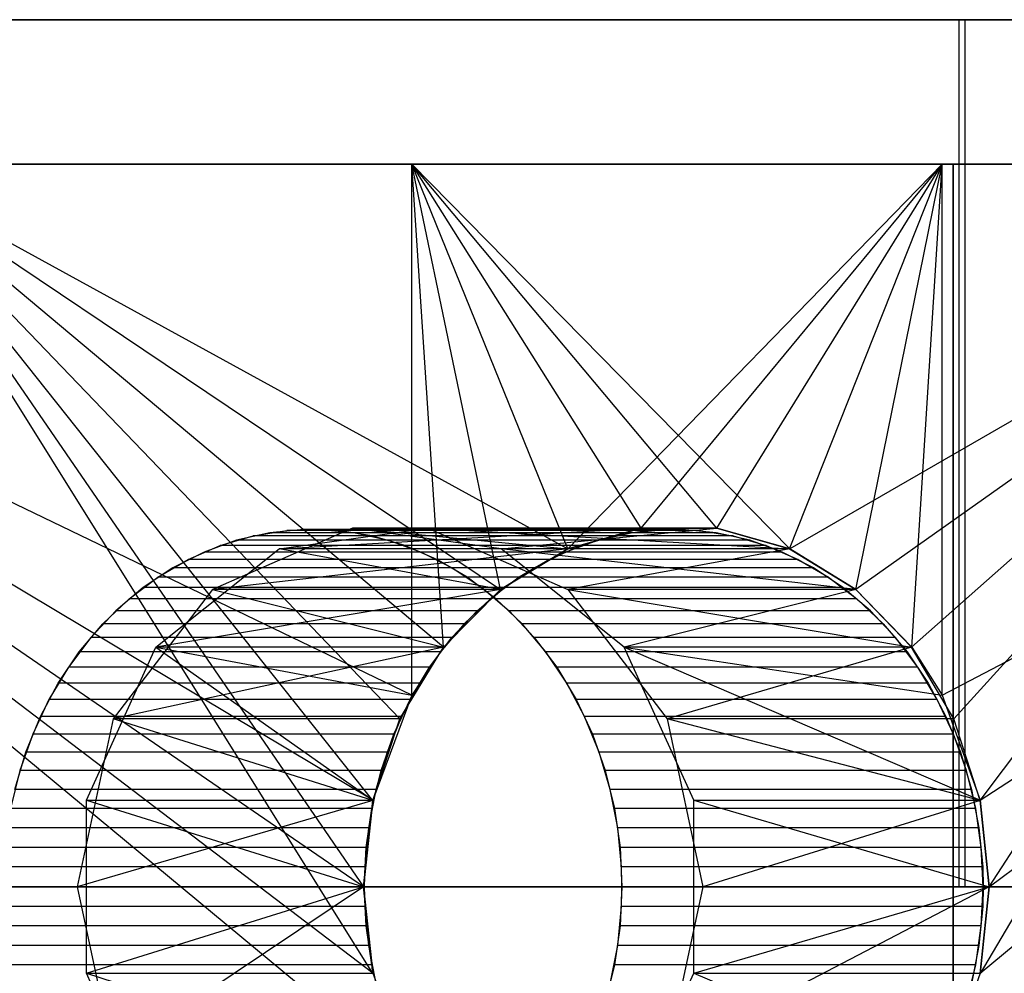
# Model space of a CAD drawing. Extents: x 0.05 to 9.49, y 0.03 to 2.7.
# Tile 20 of 26: x 6.27 to 6.53, y 2.44 to 2.7. Entities that reach past the tile are written whole.
import ezdxf

# ---------------------------------------------------------------- set-up
doc = ezdxf.new("R2010")
doc.units = 0
doc.header["$MEASUREMENT"] = 0
doc.layers.get('0').update_dxf_attribs({"color": 13, "linetype": 'CONTINUOUS'})

# ---------------------------------------------------------------- blocks, each defined once
blk = doc.blocks.new('LAMPA_KINKIET_CHINSKI_STL')
at = {"color": 0}
for p, q in [((6.20177, 2.70394, 1.9239), (6.52123, 2.70394, 2.10834)), ((6.20177, 2.70394, 1.9239), (6.52123, 2.70394, 2.10834)), ((6.52282, 2.70394, 7.43405), (6.20336, 2.70394, 7.61849)), ((6.52282, 2.70394, 7.43405), (6.20336, 2.70394, 7.61849)), ((6.52123, 2.70394, 2.10834), (6.55702, 2.70394, 2.04635)), ((6.52123, 2.46772, 2.10834), (6.52123, 2.70394, 2.10834)), ((6.52123, 2.46772, 2.10834), (6.52123, 2.70394, 2.10834)), ((6.52123, 2.70394, 2.10834), (6.55702, 2.70394, 2.04635)), ((6.52282, 2.46772, 7.43405), (6.52282, 2.70394, 7.43405)), ((6.55856, 2.70394, 7.49595), (6.52282, 2.70394, 7.43405)), ((6.52282, 2.46772, 7.43405), (6.52282, 2.70394, 7.43405)), ((6.55856, 2.70394, 7.49595), (6.52282, 2.70394, 7.43405)), ((6.37211, 2.51994, 1.83272), (6.07153, 2.66457, 1.68797)), ((6.07153, 2.66457, 1.68797), (6.37211, 2.66457, 1.83272)), ((6.37211, 2.51994, 1.83272), (6.07153, 2.66457, 1.68797)), ((6.36144, 2.49127, 1.82694), (6.07153, 2.66457, 1.68797)), ((6.35892, 2.46769, 1.82558), (6.07153, 2.66457, 1.68797)), ((6.36144, 2.49127, 1.82694), (6.07153, 2.66457, 1.68797)), ((6.35892, 2.46769, 1.82558), (6.07153, 2.66457, 1.68797)), ((6.36144, 2.44416, 1.82694), (6.07153, 2.66457, 1.68797)), ((6.36144, 2.44416, 1.82694), (6.07153, 2.66457, 1.68797)), ((6.37211, 2.4155, 1.83272), (6.07153, 2.66457, 1.68797)), ((6.37211, 2.4155, 1.83272), (6.07153, 2.66457, 1.68797)), ((6.07153, 2.66457, 1.68797), (6.37211, 2.66457, 1.83272)), ((6.51957, 2.66457, 7.44481), (6.21271, 2.66457, 7.62197)), ((6.21271, 2.66457, 1.92134), (6.51957, 2.66457, 2.0985)), ((6.21271, 2.66457, 1.92134), (6.51957, 2.66457, 2.0985)), ((6.51957, 2.66457, 7.44481), (6.21271, 2.66457, 7.62197)), ((6.36143, 2.49124, 7.71637), (6.22363, 2.66457, 7.78671)), ((6.22363, 2.66457, 7.78671), (6.35892, 2.46772, 7.71773)), ((6.36143, 2.49124, 7.71637), (6.22363, 2.66457, 7.78671)), ((6.36884, 2.51346, 7.71236), (6.22363, 2.66457, 7.78671)), ((6.36884, 2.51346, 7.71236), (6.22363, 2.66457, 7.78671)), ((6.3807, 2.53301, 7.70589), (6.22363, 2.66457, 7.78671)), ((6.51661, 2.66457, 7.62715), (6.22363, 2.66457, 7.78671)), ((6.22363, 2.66457, 7.78671), (6.41455, 2.55974, 7.68707)), ((6.22363, 2.66457, 7.78671), (6.41455, 2.55974, 7.68707)), ((6.22363, 2.66457, 7.78671), (6.39623, 2.54872, 7.69732)), ((6.22363, 2.66457, 7.78671), (6.39623, 2.54872, 7.69732)), ((6.3807, 2.53301, 7.70589), (6.22363, 2.66457, 7.78671)), ((6.36146, 2.44407, 7.71636), (6.22363, 2.66457, 7.78671)), ((6.36146, 2.44407, 7.71636), (6.22363, 2.66457, 7.78671)), ((6.22363, 2.66457, 7.78671), (6.35892, 2.46772, 7.71773)), ((6.51661, 2.66457, 7.62715), (6.22363, 2.66457, 7.78671)), ((6.45515, 2.56542, 1.87949), (6.37211, 2.66457, 1.83272)), ((6.37211, 2.66457, 1.83272), (6.47503, 2.55974, 1.89115)), ((6.37211, 2.66457, 1.83272), (6.47503, 2.55974, 1.89115)), ((6.37211, 2.66457, 1.83272), (6.65678, 2.66457, 2.00668)), ((6.43459, 2.56542, 1.86762), (6.37211, 2.66457, 1.83272)), ((6.45515, 2.56542, 1.87949), (6.37211, 2.66457, 1.83272)), ((6.43459, 2.56542, 1.86762), (6.37211, 2.66457, 1.83272)), ((6.41456, 2.55975, 1.85624), (6.37211, 2.66457, 1.83272)), ((6.41456, 2.55975, 1.85624), (6.37211, 2.66457, 1.83272)), ((6.39622, 2.54871, 1.84598), (6.37211, 2.66457, 1.83272)), ((6.38067, 2.53298, 1.8374), (6.37211, 2.66457, 1.83272)), ((6.39622, 2.54871, 1.84598), (6.37211, 2.66457, 1.83272)), ((6.38067, 2.53298, 1.8374), (6.37211, 2.66457, 1.83272)), ((6.37211, 2.51994, 1.83272), (6.37211, 2.66457, 1.83272)), ((6.37211, 2.51994, 1.83272), (6.37211, 2.66457, 1.83272)), ((6.37211, 2.66457, 1.83272), (6.65678, 2.66457, 2.00668)), ((6.51661, 2.66457, 7.62715), (6.41455, 2.55974, 7.68707)), ((6.51661, 2.66457, 7.62715), (6.41455, 2.55974, 7.68707)), ((6.4346, 2.56542, 7.67568), (6.51661, 2.66457, 7.62715)), ((6.4346, 2.56542, 7.67568), (6.51661, 2.66457, 7.62715)), ((6.45515, 2.56542, 7.66382), (6.51661, 2.66457, 7.62715)), ((6.45515, 2.56542, 7.66382), (6.51661, 2.66457, 7.62715)), ((6.47502, 2.55975, 7.65216), (6.51661, 2.66457, 7.62715)), ((6.47502, 2.55975, 7.65216), (6.51661, 2.66457, 7.62715)), ((6.65678, 2.66457, 2.00668), (6.47503, 2.55974, 1.89115)), ((6.65678, 2.66457, 2.00668), (6.47503, 2.55974, 1.89115)), ((6.49307, 2.54871, 7.64141), (6.51661, 2.66457, 7.62715)), ((6.49307, 2.54871, 7.64141), (6.51661, 2.66457, 7.62715)), ((6.65678, 2.66457, 2.00668), (6.49307, 2.54872, 1.9019)), ((6.65678, 2.66457, 2.00668), (6.49307, 2.54872, 1.9019)), ((6.50826, 2.53301, 1.91106), (6.65678, 2.66457, 2.00668)), ((6.50826, 2.53301, 1.91106), (6.65678, 2.66457, 2.00668)), ((6.50828, 2.53298, 7.63223), (6.51661, 2.66457, 7.62715)), ((6.50828, 2.53298, 7.63223), (6.51661, 2.66457, 7.62715)), ((6.51661, 2.51994, 7.62715), (6.51661, 2.66457, 7.62715)), ((6.51661, 2.51994, 7.62715), (6.51661, 2.66457, 7.62715)), ((6.51661, 2.51994, 7.62715), (6.79226, 2.66457, 7.43922)), ((6.79226, 2.66457, 7.43922), (6.51661, 2.66457, 7.62715)), ((6.51661, 2.51994, 7.62715), (6.79226, 2.66457, 7.43922)), ((6.79226, 2.66457, 7.43922), (6.51661, 2.66457, 7.62715)), ((6.51957, 2.66457, 2.0985), (6.55654, 2.66457, 2.03447)), ((6.55654, 2.66457, 7.50883), (6.51957, 2.66457, 7.44481)), ((6.51957, 1.1685, 2.0985), (6.51957, 2.66457, 2.0985)), ((6.51957, 1.1685, 2.0985), (6.51957, 2.66457, 2.0985)), ((6.51957, 2.66457, 2.0985), (6.55654, 2.66457, 2.03447)), ((6.51957, 2.66457, 7.44481), (6.51957, 1.1685, 7.44481)), ((6.51957, 2.66457, 7.44481), (6.51957, 1.1685, 7.44481)), ((6.55654, 2.66457, 7.50883), (6.51957, 2.66457, 7.44481)), ((6.51979, 2.51346, 1.9181), (6.65678, 2.66457, 2.00668)), ((6.51979, 2.51346, 1.9181), (6.65678, 2.66457, 2.00668)), ((6.65678, 2.66457, 2.00668), (6.52694, 2.44407, 1.92249)), ((6.65678, 2.66457, 2.00668), (6.52694, 2.44407, 1.92249)), ((6.52696, 2.49127, 7.62081), (6.79226, 2.66457, 7.43922)), ((6.52696, 2.49127, 7.62081), (6.79226, 2.66457, 7.43922)), ((6.52696, 2.44416, 7.62081), (6.79226, 2.66457, 7.43922)), ((6.52696, 2.44416, 7.62081), (6.79226, 2.66457, 7.43922)), ((6.52697, 2.49124, 1.92251), (6.65678, 2.66457, 2.00668)), ((6.52697, 2.49124, 1.92251), (6.65678, 2.66457, 2.00668)), ((6.5294, 2.46769, 7.6193), (6.79226, 2.66457, 7.43922)), ((6.5294, 2.46769, 7.6193), (6.79226, 2.66457, 7.43922)), ((6.5294, 2.46772, 1.924), (6.65678, 2.66457, 2.00668)), ((6.5294, 2.46772, 1.924), (6.65678, 2.66457, 2.00668)), ((6.35587, 2.56542, 7.53932), (6.31772, 2.54872, 7.56134)), ((6.35587, 2.56542, 7.53932), (6.31772, 2.54872, 7.56134)), ((6.34268, 2.56504, 7.49812), (6.33342, 2.56416, 7.50347)), ((6.34268, 2.56504, 7.49812), (6.33342, 2.56416, 7.50347)), ((6.33592, 2.55975, 1.99247), (6.37642, 2.56542, 2.01585)), ((6.33592, 2.55975, 1.99247), (6.43459, 2.56542, 1.86762)), ((6.33592, 2.55975, 1.99247), (6.37642, 2.56542, 2.01585)), ((6.33592, 2.55975, 1.99247), (6.43459, 2.56542, 1.86762)), ((6.33804, 2.56475, 2.04251), (6.34733, 2.56504, 2.04787)), ((6.33804, 2.56475, 2.04251), (6.34733, 2.56504, 2.04787)), ((6.44111, 2.56504, 7.6686), (6.34268, 2.56504, 7.49812)), ((6.35197, 2.56475, 7.49276), (6.34268, 2.56504, 7.49812)), ((6.44111, 2.56504, 7.6686), (6.34268, 2.56504, 7.49812)), ((6.35197, 2.56475, 7.49276), (6.34268, 2.56504, 7.49812)), ((6.44575, 2.56504, 1.87739), (6.34733, 2.56504, 2.04787)), ((6.34733, 2.56504, 2.04787), (6.35659, 2.56416, 2.05321)), ((6.44575, 2.56504, 1.87739), (6.34733, 2.56504, 2.04787)), ((6.34733, 2.56504, 2.04787), (6.35659, 2.56416, 2.05321)), ((6.39637, 2.55975, 7.51594), (6.35587, 2.56542, 7.53932)), ((6.35587, 2.56542, 7.53932), (6.41455, 2.55974, 7.68707)), ((6.45515, 2.56542, 7.66382), (6.35587, 2.56542, 7.53932)), ((6.39637, 2.55975, 7.51594), (6.35587, 2.56542, 7.53932)), ((6.45515, 2.56542, 7.66382), (6.35587, 2.56542, 7.53932)), ((6.4346, 2.56542, 7.67568), (6.35587, 2.56542, 7.53932)), ((6.4346, 2.56542, 7.67568), (6.35587, 2.56542, 7.53932)), ((6.35587, 2.56542, 7.53932), (6.41455, 2.55974, 7.68707)), ((6.37642, 2.56542, 2.01585), (6.41456, 2.54872, 2.03787)), ((6.37642, 2.56542, 2.01585), (6.47503, 2.55974, 1.89115)), ((6.37642, 2.56542, 2.01585), (6.41456, 2.54872, 2.03787)), ((6.43459, 2.56542, 1.86762), (6.37642, 2.56542, 2.01585)), ((6.43459, 2.56542, 1.86762), (6.37642, 2.56542, 2.01585)), ((6.45515, 2.56542, 1.87949), (6.37642, 2.56542, 2.01585)), ((6.45515, 2.56542, 1.87949), (6.37642, 2.56542, 2.01585)), ((6.37642, 2.56542, 2.01585), (6.47503, 2.55974, 1.89115)), ((6.39637, 2.55975, 7.51594), (6.45515, 2.56542, 7.66382)), ((6.39637, 2.55975, 7.51594), (6.45515, 2.56542, 7.66382)), ((6.41455, 2.55974, 7.68707), (6.4346, 2.56542, 7.67568)), ((6.41455, 2.55974, 7.68707), (6.4346, 2.56542, 7.67568)), ((6.43459, 2.56542, 1.86762), (6.41456, 2.55975, 1.85624)), ((6.43459, 2.56542, 1.86762), (6.41456, 2.55975, 1.85624)), ((6.43185, 2.56416, 7.67394), (6.44111, 2.56504, 7.6686)), ((6.43185, 2.56416, 7.67394), (6.44111, 2.56504, 7.6686)), ((6.45515, 2.56542, 1.87949), (6.43459, 2.56542, 1.86762)), ((6.45515, 2.56542, 1.87949), (6.43459, 2.56542, 1.86762)), ((6.4346, 2.56542, 7.67568), (6.45515, 2.56542, 7.66382)), ((6.4346, 2.56542, 7.67568), (6.45515, 2.56542, 7.66382)), ((6.44575, 2.56504, 1.87739), (6.43647, 2.56475, 1.87203)), ((6.44575, 2.56504, 1.87739), (6.43647, 2.56475, 1.87203)), ((6.44111, 2.56504, 7.6686), (6.45039, 2.56475, 7.66324)), ((6.44111, 2.56504, 7.6686), (6.45039, 2.56475, 7.66324)), ((6.45501, 2.56416, 1.88274), (6.44575, 2.56504, 1.87739)), ((6.45501, 2.56416, 1.88274), (6.44575, 2.56504, 1.87739)), ((6.45515, 2.56542, 7.66382), (6.47502, 2.55975, 7.65216)), ((6.47503, 2.55974, 1.89115), (6.45515, 2.56542, 1.87949)), ((6.45515, 2.56542, 7.66382), (6.47502, 2.55975, 7.65216)), ((6.47503, 2.55974, 1.89115), (6.45515, 2.56542, 1.87949)), ((6.31984, 2.56064, 2.03199), (6.32884, 2.56327, 2.03719)), ((6.31984, 2.56064, 2.03199), (6.32884, 2.56327, 2.03719)), ((6.33342, 2.56416, 7.50347), (6.32431, 2.5621, 7.50873)), ((6.33342, 2.56416, 7.50347), (6.32431, 2.5621, 7.50873)), ((6.32884, 2.56327, 2.03719), (6.33804, 2.56475, 2.04251)), ((6.32884, 2.56327, 2.03719), (6.33804, 2.56475, 2.04251)), ((6.42727, 2.56327, 1.86672), (6.32884, 2.56327, 2.03719)), ((6.42727, 2.56327, 1.86672), (6.32884, 2.56327, 2.03719)), ((6.43185, 2.56416, 7.67394), (6.33342, 2.56416, 7.50347)), ((6.43185, 2.56416, 7.67394), (6.33342, 2.56416, 7.50347)), ((6.43647, 2.56475, 1.87203), (6.33804, 2.56475, 2.04251)), ((6.43647, 2.56475, 1.87203), (6.33804, 2.56475, 2.04251)), ((6.45039, 2.56475, 7.66324), (6.35197, 2.56475, 7.49276)), ((6.36117, 2.56327, 7.48745), (6.35197, 2.56475, 7.49276)), ((6.45039, 2.56475, 7.66324), (6.35197, 2.56475, 7.49276)), ((6.36117, 2.56327, 7.48745), (6.35197, 2.56475, 7.49276)), ((6.45501, 2.56416, 1.88274), (6.35659, 2.56416, 2.05321)), ((6.35659, 2.56416, 2.05321), (6.3657, 2.5621, 2.05848)), ((6.45501, 2.56416, 1.88274), (6.35659, 2.56416, 2.05321)), ((6.35659, 2.56416, 2.05321), (6.3657, 2.5621, 2.05848)), ((6.4596, 2.56327, 7.65792), (6.36117, 2.56327, 7.48745)), ((6.37018, 2.56064, 7.48225), (6.36117, 2.56327, 7.48745)), ((6.4596, 2.56327, 7.65792), (6.36117, 2.56327, 7.48745)), ((6.37018, 2.56064, 7.48225), (6.36117, 2.56327, 7.48745)), ((6.42727, 2.56327, 1.86672), (6.41826, 2.56064, 1.86152)), ((6.42727, 2.56327, 1.86672), (6.41826, 2.56064, 1.86152)), ((6.42273, 2.5621, 7.67921), (6.43185, 2.56416, 7.67394)), ((6.42273, 2.5621, 7.67921), (6.43185, 2.56416, 7.67394)), ((6.43647, 2.56475, 1.87203), (6.42727, 2.56327, 1.86672)), ((6.43647, 2.56475, 1.87203), (6.42727, 2.56327, 1.86672)), ((6.45039, 2.56475, 7.66324), (6.4596, 2.56327, 7.65792)), ((6.45039, 2.56475, 7.66324), (6.4596, 2.56327, 7.65792)), ((6.46413, 2.5621, 1.888), (6.45501, 2.56416, 1.88274)), ((6.46413, 2.5621, 1.888), (6.45501, 2.56416, 1.88274)), ((6.4596, 2.56327, 7.65792), (6.4686, 2.56064, 7.65272)), ((6.4596, 2.56327, 7.65792), (6.4686, 2.56064, 7.65272)), ((6.30234, 2.53298, 1.97308), (6.33592, 2.55975, 1.99247)), ((6.30234, 2.53298, 1.97308), (6.33592, 2.55975, 1.99247)), ((6.31114, 2.55688, 2.02697), (6.31984, 2.56064, 2.03199)), ((6.31114, 2.55688, 2.02697), (6.31984, 2.56064, 2.03199)), ((6.32431, 2.5621, 7.50873), (6.31544, 2.5589, 7.51385)), ((6.32431, 2.5621, 7.50873), (6.31544, 2.5589, 7.51385)), ((6.41455, 2.55974, 7.68707), (6.31772, 2.54872, 7.56134)), ((6.41455, 2.55974, 7.68707), (6.31772, 2.54872, 7.56134)), ((6.41826, 2.56064, 1.86152), (6.31984, 2.56064, 2.03199)), ((6.41826, 2.56064, 1.86152), (6.31984, 2.56064, 2.03199)), ((6.42273, 2.5621, 7.67921), (6.32431, 2.5621, 7.50873)), ((6.42273, 2.5621, 7.67921), (6.32431, 2.5621, 7.50873)), ((6.39622, 2.54871, 1.84598), (6.33592, 2.55975, 1.99247)), ((6.39622, 2.54871, 1.84598), (6.33592, 2.55975, 1.99247)), ((6.41456, 2.55975, 1.85624), (6.33592, 2.55975, 1.99247)), ((6.41456, 2.55975, 1.85624), (6.33592, 2.55975, 1.99247)), ((6.46413, 2.5621, 1.888), (6.3657, 2.5621, 2.05848)), ((6.3657, 2.5621, 2.05848), (6.37457, 2.5589, 2.0636)), ((6.46413, 2.5621, 1.888), (6.3657, 2.5621, 2.05848)), ((6.3657, 2.5621, 2.05848), (6.37457, 2.5589, 2.0636)), ((6.4686, 2.56064, 7.65272), (6.37018, 2.56064, 7.48225)), ((6.37888, 2.55688, 7.47722), (6.37018, 2.56064, 7.48225)), ((6.4686, 2.56064, 7.65272), (6.37018, 2.56064, 7.48225)), ((6.37888, 2.55688, 7.47722), (6.37018, 2.56064, 7.48225)), ((6.41456, 2.55975, 1.85624), (6.39622, 2.54871, 1.84598)), ((6.41456, 2.55975, 1.85624), (6.39622, 2.54871, 1.84598)), ((6.39623, 2.54872, 7.69732), (6.41455, 2.55974, 7.68707)), ((6.39623, 2.54872, 7.69732), (6.41455, 2.55974, 7.68707)), ((6.42994, 2.53298, 7.49655), (6.39637, 2.55975, 7.51594)), ((6.49307, 2.54871, 7.64141), (6.39637, 2.55975, 7.51594)), ((6.42994, 2.53298, 7.49655), (6.39637, 2.55975, 7.51594)), ((6.49307, 2.54871, 7.64141), (6.39637, 2.55975, 7.51594)), ((6.47502, 2.55975, 7.65216), (6.39637, 2.55975, 7.51594)), ((6.47502, 2.55975, 7.65216), (6.39637, 2.55975, 7.51594)), ((6.41826, 2.56064, 1.86152), (6.40956, 2.55688, 1.85649)), ((6.41826, 2.56064, 1.86152), (6.40956, 2.55688, 1.85649)), ((6.41387, 2.5589, 7.68433), (6.42273, 2.5621, 7.67921)), ((6.41387, 2.5589, 7.68433), (6.42273, 2.5621, 7.67921)), ((6.47503, 2.55974, 1.89115), (6.41456, 2.54872, 2.03787)), ((6.47503, 2.55974, 1.89115), (6.41456, 2.54872, 2.03787)), ((6.473, 2.5589, 1.89312), (6.46413, 2.5621, 1.888)), ((6.473, 2.5589, 1.89312), (6.46413, 2.5621, 1.888)), ((6.4686, 2.56064, 7.65272), (6.4773, 2.55688, 7.6477)), ((6.4686, 2.56064, 7.65272), (6.4773, 2.55688, 7.6477)), ((6.47502, 2.55975, 7.65216), (6.49307, 2.54871, 7.64141)), ((6.47502, 2.55975, 7.65216), (6.49307, 2.54871, 7.64141)), ((6.49307, 2.54872, 1.9019), (6.47503, 2.55974, 1.89115)), ((6.49307, 2.54872, 1.9019), (6.47503, 2.55974, 1.89115)), ((6.30285, 2.55203, 2.02219), (6.31114, 2.55688, 2.02697)), ((6.30285, 2.55203, 2.02219), (6.31114, 2.55688, 2.02697)), ((6.31544, 2.5589, 7.51385), (6.30693, 2.55459, 7.51876)), ((6.31544, 2.5589, 7.51385), (6.30693, 2.55459, 7.51876)), ((6.40956, 2.55688, 1.85649), (6.31114, 2.55688, 2.02697)), ((6.40956, 2.55688, 1.85649), (6.31114, 2.55688, 2.02697)), ((6.41387, 2.5589, 7.68433), (6.31544, 2.5589, 7.51385)), ((6.41387, 2.5589, 7.68433), (6.31544, 2.5589, 7.51385)), ((6.473, 2.5589, 1.89312), (6.37457, 2.5589, 2.0636)), ((6.37457, 2.5589, 2.0636), (6.38308, 2.55459, 2.06851)), ((6.473, 2.5589, 1.89312), (6.37457, 2.5589, 2.0636)), ((6.37457, 2.5589, 2.0636), (6.38308, 2.55459, 2.06851)), ((6.4773, 2.55688, 7.6477), (6.37888, 2.55688, 7.47722)), ((6.38717, 2.55203, 7.47244), (6.37888, 2.55688, 7.47722)), ((6.4773, 2.55688, 7.6477), (6.37888, 2.55688, 7.47722)), ((6.38717, 2.55203, 7.47244), (6.37888, 2.55688, 7.47722)), ((6.40956, 2.55688, 1.85649), (6.40127, 2.55203, 1.85171)), ((6.40956, 2.55688, 1.85649), (6.40127, 2.55203, 1.85171)), ((6.40536, 2.55459, 7.68924), (6.41387, 2.5589, 7.68433)), ((6.40536, 2.55459, 7.68924), (6.41387, 2.5589, 7.68433)), ((6.4815, 2.55459, 1.89803), (6.473, 2.5589, 1.89312)), ((6.4815, 2.55459, 1.89803), (6.473, 2.5589, 1.89312)), ((6.4773, 2.55688, 7.6477), (6.48559, 2.55203, 7.64292)), ((6.4773, 2.55688, 7.6477), (6.48559, 2.55203, 7.64292)), ((6.30693, 2.55459, 7.51876), (6.29889, 2.54923, 7.52341)), ((6.30693, 2.55459, 7.51876), (6.29889, 2.54923, 7.52341)), ((6.40536, 2.55459, 7.68924), (6.30693, 2.55459, 7.51876)), ((6.40536, 2.55459, 7.68924), (6.30693, 2.55459, 7.51876)), ((6.4815, 2.55459, 1.89803), (6.38308, 2.55459, 2.06851)), ((6.38308, 2.55459, 2.06851), (6.39112, 2.54923, 2.07315)), ((6.4815, 2.55459, 1.89803), (6.38308, 2.55459, 2.06851)), ((6.38308, 2.55459, 2.06851), (6.39112, 2.54923, 2.07315)), ((6.39731, 2.54923, 7.69388), (6.40536, 2.55459, 7.68924)), ((6.39731, 2.54923, 7.69388), (6.40536, 2.55459, 7.68924)), ((6.48955, 2.54923, 1.90268), (6.4815, 2.55459, 1.89803)), ((6.48955, 2.54923, 1.90268), (6.4815, 2.55459, 1.89803)), ((6.29507, 2.54617, 2.0177), (6.30285, 2.55203, 2.02219)), ((6.29507, 2.54617, 2.0177), (6.30285, 2.55203, 2.02219)), ((6.40127, 2.55203, 1.85171), (6.30285, 2.55203, 2.02219)), ((6.40127, 2.55203, 1.85171), (6.30285, 2.55203, 2.02219)), ((6.48559, 2.55203, 7.64292), (6.38717, 2.55203, 7.47244)), ((6.39494, 2.54617, 7.46795), (6.38717, 2.55203, 7.47244)), ((6.48559, 2.55203, 7.64292), (6.38717, 2.55203, 7.47244)), ((6.39494, 2.54617, 7.46795), (6.38717, 2.55203, 7.47244)), ((6.40127, 2.55203, 1.85171), (6.39349, 2.54617, 1.84722)), ((6.40127, 2.55203, 1.85171), (6.39349, 2.54617, 1.84722)), ((6.48559, 2.55203, 7.64292), (6.49337, 2.54617, 7.63843)), ((6.48559, 2.55203, 7.64292), (6.49337, 2.54617, 7.63843)), ((6.29889, 2.54923, 7.52341), (6.2914, 2.54287, 7.52773)), ((6.29889, 2.54923, 7.52341), (6.2914, 2.54287, 7.52773)), ((6.39731, 2.54923, 7.69388), (6.29889, 2.54923, 7.52341)), ((6.39731, 2.54923, 7.69388), (6.29889, 2.54923, 7.52341)), ((6.38983, 2.54287, 7.69821), (6.39731, 2.54923, 7.69388)), ((6.38983, 2.54287, 7.69821), (6.39731, 2.54923, 7.69388)), ((6.48955, 2.54923, 1.90268), (6.39112, 2.54923, 2.07315)), ((6.39112, 2.54923, 2.07315), (6.39861, 2.54287, 2.07747)), ((6.48955, 2.54923, 1.90268), (6.39112, 2.54923, 2.07315)), ((6.39112, 2.54923, 2.07315), (6.39861, 2.54287, 2.07747)), ((6.49703, 2.54287, 1.907), (6.48955, 2.54923, 1.90268)), ((6.49703, 2.54287, 1.907), (6.48955, 2.54923, 1.90268)), ((6.2879, 2.53935, 2.01356), (6.29507, 2.54617, 2.0177)), ((6.2879, 2.53935, 2.01356), (6.29507, 2.54617, 2.0177)), ((6.31772, 2.54872, 7.56134), (6.29067, 2.51346, 7.57696)), ((6.31772, 2.54872, 7.56134), (6.29067, 2.51346, 7.57696)), ((6.39349, 2.54617, 1.84722), (6.29507, 2.54617, 2.0177)), ((6.39349, 2.54617, 1.84722), (6.29507, 2.54617, 2.0177)), ((6.39622, 2.54871, 1.84598), (6.30234, 2.53298, 1.97308)), ((6.39622, 2.54871, 1.84598), (6.30234, 2.53298, 1.97308)), ((6.31772, 2.54872, 7.56134), (6.3807, 2.53301, 7.70589)), ((6.39623, 2.54872, 7.69732), (6.31772, 2.54872, 7.56134)), ((6.39623, 2.54872, 7.69732), (6.31772, 2.54872, 7.56134)), ((6.31772, 2.54872, 7.56134), (6.3807, 2.53301, 7.70589)), ((6.39622, 2.54871, 1.84598), (6.38067, 2.53298, 1.8374)), ((6.39622, 2.54871, 1.84598), (6.38067, 2.53298, 1.8374)), ((6.3807, 2.53301, 7.70589), (6.39623, 2.54872, 7.69732)), ((6.3807, 2.53301, 7.70589), (6.39623, 2.54872, 7.69732)), ((6.39349, 2.54617, 1.84722), (6.38632, 2.53935, 1.84308)), ((6.39349, 2.54617, 1.84722), (6.38632, 2.53935, 1.84308)), ((6.49337, 2.54617, 7.63843), (6.39494, 2.54617, 7.46795)), ((6.40211, 2.53935, 7.46381), (6.39494, 2.54617, 7.46795)), ((6.49337, 2.54617, 7.63843), (6.39494, 2.54617, 7.46795)), ((6.40211, 2.53935, 7.46381), (6.39494, 2.54617, 7.46795)), ((6.41456, 2.54872, 2.03787), (6.44162, 2.51346, 2.05349)), ((6.41456, 2.54872, 2.03787), (6.44162, 2.51346, 2.05349)), ((6.41456, 2.54872, 2.03787), (6.50826, 2.53301, 1.91106)), ((6.49307, 2.54872, 1.9019), (6.41456, 2.54872, 2.03787)), ((6.49307, 2.54872, 1.9019), (6.41456, 2.54872, 2.03787)), ((6.41456, 2.54872, 2.03787), (6.50826, 2.53301, 1.91106)), ((6.49307, 2.54871, 7.64141), (6.42994, 2.53298, 7.49655)), ((6.49307, 2.54871, 7.64141), (6.42994, 2.53298, 7.49655)), ((6.50826, 2.53301, 1.91106), (6.49307, 2.54872, 1.9019)), ((6.50826, 2.53301, 1.91106), (6.49307, 2.54872, 1.9019)), ((6.49307, 2.54871, 7.64141), (6.50828, 2.53298, 7.63223)), ((6.49307, 2.54871, 7.64141), (6.50828, 2.53298, 7.63223)), ((6.49337, 2.54617, 7.63843), (6.50054, 2.53935, 7.63429)), ((6.49337, 2.54617, 7.63843), (6.50054, 2.53935, 7.63429)), ((6.2914, 2.54287, 7.52773), (6.28457, 2.53561, 7.53167)), ((6.2914, 2.54287, 7.52773), (6.28457, 2.53561, 7.53167)), ((6.38983, 2.54287, 7.69821), (6.2914, 2.54287, 7.52773)), ((6.38983, 2.54287, 7.69821), (6.2914, 2.54287, 7.52773)), ((6.38299, 2.53561, 7.70215), (6.38983, 2.54287, 7.69821)), ((6.38299, 2.53561, 7.70215), (6.38983, 2.54287, 7.69821)), ((6.49703, 2.54287, 1.907), (6.39861, 2.54287, 2.07747)), ((6.39861, 2.54287, 2.07747), (6.40544, 2.53561, 2.08142)), ((6.49703, 2.54287, 1.907), (6.39861, 2.54287, 2.07747)), ((6.39861, 2.54287, 2.07747), (6.40544, 2.53561, 2.08142)), ((6.50387, 2.53561, 1.91094), (6.49703, 2.54287, 1.907)), ((6.50387, 2.53561, 1.91094), (6.49703, 2.54287, 1.907)), ((6.28142, 2.53166, 2.00982), (6.2879, 2.53935, 2.01356)), ((6.28142, 2.53166, 2.00982), (6.2879, 2.53935, 2.01356)), ((6.38632, 2.53935, 1.84308), (6.2879, 2.53935, 2.01356)), ((6.38632, 2.53935, 1.84308), (6.2879, 2.53935, 2.01356)), ((6.38632, 2.53935, 1.84308), (6.37985, 2.53166, 1.83934)), ((6.38632, 2.53935, 1.84308), (6.37985, 2.53166, 1.83934)), ((6.50054, 2.53935, 7.63429), (6.40211, 2.53935, 7.46381)), ((6.40859, 2.53166, 7.46007), (6.40211, 2.53935, 7.46381)), ((6.50054, 2.53935, 7.63429), (6.40211, 2.53935, 7.46381)), ((6.40859, 2.53166, 7.46007), (6.40211, 2.53935, 7.46381)), ((6.50054, 2.53935, 7.63429), (6.50702, 2.53166, 7.63055)), ((6.50054, 2.53935, 7.63429), (6.50702, 2.53166, 7.63055)), ((6.28457, 2.53561, 7.53167), (6.27847, 2.52752, 7.5352)), ((6.28457, 2.53561, 7.53167), (6.27847, 2.52752, 7.5352)), ((6.38299, 2.53561, 7.70215), (6.28457, 2.53561, 7.53167)), ((6.38299, 2.53561, 7.70215), (6.28457, 2.53561, 7.53167)), ((6.37689, 2.52752, 7.70567), (6.38299, 2.53561, 7.70215)), ((6.37689, 2.52752, 7.70567), (6.38299, 2.53561, 7.70215)), ((6.50387, 2.53561, 1.91094), (6.40544, 2.53561, 2.08142)), ((6.40544, 2.53561, 2.08142), (6.41154, 2.52752, 2.08494)), ((6.50387, 2.53561, 1.91094), (6.40544, 2.53561, 2.08142)), ((6.40544, 2.53561, 2.08142), (6.41154, 2.52752, 2.08494)), ((6.50997, 2.52752, 1.91447), (6.50387, 2.53561, 1.91094)), ((6.50997, 2.52752, 1.91447), (6.50387, 2.53561, 1.91094)), ((6.28338, 2.49127, 1.96214), (6.30234, 2.53298, 1.97308)), ((6.28338, 2.49127, 1.96214), (6.30234, 2.53298, 1.97308)), ((6.3807, 2.53301, 7.70589), (6.29067, 2.51346, 7.57696)), ((6.3807, 2.53301, 7.70589), (6.29067, 2.51346, 7.57696)), ((6.38067, 2.53298, 1.8374), (6.30234, 2.53298, 1.97308)), ((6.30234, 2.53298, 1.97308), (6.37211, 2.51994, 1.83272)), ((6.38067, 2.53298, 1.8374), (6.30234, 2.53298, 1.97308)), ((6.30234, 2.53298, 1.97308), (6.37211, 2.51994, 1.83272)), ((6.30234, 2.53298, 1.97308), (6.36144, 2.49127, 1.82694)), ((6.30234, 2.53298, 1.97308), (6.36144, 2.49127, 1.82694)), ((6.36884, 2.51346, 7.71236), (6.3807, 2.53301, 7.70589)), ((6.36884, 2.51346, 7.71236), (6.3807, 2.53301, 7.70589)), ((6.38067, 2.53298, 1.8374), (6.37211, 2.51994, 1.83272)), ((6.38067, 2.53298, 1.8374), (6.37211, 2.51994, 1.83272)), ((6.4489, 2.49127, 7.48561), (6.42994, 2.53298, 7.49655)), ((6.50828, 2.53298, 7.63223), (6.42994, 2.53298, 7.49655)), ((6.42994, 2.53298, 7.49655), (6.51661, 2.51994, 7.62715)), ((6.50828, 2.53298, 7.63223), (6.42994, 2.53298, 7.49655)), ((6.42994, 2.53298, 7.49655), (6.51661, 2.51994, 7.62715)), ((6.42994, 2.53298, 7.49655), (6.52696, 2.49127, 7.62081)), ((6.42994, 2.53298, 7.49655), (6.52696, 2.49127, 7.62081)), ((6.4489, 2.49127, 7.48561), (6.42994, 2.53298, 7.49655)), ((6.50826, 2.53301, 1.91106), (6.44162, 2.51346, 2.05349)), ((6.50826, 2.53301, 1.91106), (6.44162, 2.51346, 2.05349)), ((6.51979, 2.51346, 1.9181), (6.50826, 2.53301, 1.91106)), ((6.51979, 2.51346, 1.9181), (6.50826, 2.53301, 1.91106)), ((6.50828, 2.53298, 7.63223), (6.51661, 2.51994, 7.62715)), ((6.50828, 2.53298, 7.63223), (6.51661, 2.51994, 7.62715)), ((6.27571, 2.52319, 2.00652), (6.28142, 2.53166, 2.00982)), ((6.27571, 2.52319, 2.00652), (6.28142, 2.53166, 2.00982)), ((6.37985, 2.53166, 1.83934), (6.28142, 2.53166, 2.00982)), ((6.37985, 2.53166, 1.83934), (6.28142, 2.53166, 2.00982)), ((6.37985, 2.53166, 1.83934), (6.37414, 2.52319, 1.83604)), ((6.37985, 2.53166, 1.83934), (6.37414, 2.52319, 1.83604)), ((6.50702, 2.53166, 7.63055), (6.40859, 2.53166, 7.46007)), ((6.4143, 2.52319, 7.45677), (6.40859, 2.53166, 7.46007)), ((6.50702, 2.53166, 7.63055), (6.40859, 2.53166, 7.46007)), ((6.4143, 2.52319, 7.45677), (6.40859, 2.53166, 7.46007)), ((6.50702, 2.53166, 7.63055), (6.51272, 2.52319, 7.62725)), ((6.50702, 2.53166, 7.63055), (6.51272, 2.52319, 7.62725)), ((6.27847, 2.52752, 7.5352), (6.27317, 2.5187, 7.53825)), ((6.27847, 2.52752, 7.5352), (6.27317, 2.5187, 7.53825)), ((6.37689, 2.52752, 7.70567), (6.27847, 2.52752, 7.5352)), ((6.37689, 2.52752, 7.70567), (6.27847, 2.52752, 7.5352)), ((6.3716, 2.5187, 7.70873), (6.37689, 2.52752, 7.70567)), ((6.3716, 2.5187, 7.70873), (6.37689, 2.52752, 7.70567)), ((6.50997, 2.52752, 1.91447), (6.41154, 2.52752, 2.08494)), ((6.41154, 2.52752, 2.08494), (6.41684, 2.5187, 2.088)), ((6.50997, 2.52752, 1.91447), (6.41154, 2.52752, 2.08494)), ((6.41154, 2.52752, 2.08494), (6.41684, 2.5187, 2.088)), ((6.51526, 2.5187, 1.91752), (6.50997, 2.52752, 1.91447)), ((6.51526, 2.5187, 1.91752), (6.50997, 2.52752, 1.91447)), ((6.27085, 2.51406, 2.00371), (6.27571, 2.52319, 2.00652)), ((6.27085, 2.51406, 2.00371), (6.27571, 2.52319, 2.00652)), ((6.37414, 2.52319, 1.83604), (6.27571, 2.52319, 2.00652)), ((6.37414, 2.52319, 1.83604), (6.27571, 2.52319, 2.00652)), ((6.37414, 2.52319, 1.83604), (6.36928, 2.51406, 1.83324)), ((6.37414, 2.52319, 1.83604), (6.36928, 2.51406, 1.83324)), ((6.51272, 2.52319, 7.62725), (6.4143, 2.52319, 7.45677)), ((6.41916, 2.51406, 7.45397), (6.4143, 2.52319, 7.45677)), ((6.51272, 2.52319, 7.62725), (6.4143, 2.52319, 7.45677)), ((6.41916, 2.51406, 7.45397), (6.4143, 2.52319, 7.45677)), ((6.51272, 2.52319, 7.62725), (6.51759, 2.51406, 7.62444)), ((6.51272, 2.52319, 7.62725), (6.51759, 2.51406, 7.62444)), ((6.37211, 2.51994, 1.83272), (6.36144, 2.49127, 1.82694)), ((6.37211, 2.51994, 1.83272), (6.36144, 2.49127, 1.82694)), ((6.51661, 2.51994, 7.62715), (6.52696, 2.49127, 7.62081)), ((6.51661, 2.51994, 7.62715), (6.52696, 2.49127, 7.62081)), ((6.27317, 2.5187, 7.53825), (6.26875, 2.50927, 7.5408)), ((6.27317, 2.5187, 7.53825), (6.26875, 2.50927, 7.5408)), ((6.3716, 2.5187, 7.70873), (6.27317, 2.5187, 7.53825)), ((6.3716, 2.5187, 7.70873), (6.27317, 2.5187, 7.53825)), ((6.36718, 2.50927, 7.71128), (6.3716, 2.5187, 7.70873)), ((6.36718, 2.50927, 7.71128), (6.3716, 2.5187, 7.70873)), ((6.51526, 2.5187, 1.91752), (6.41684, 2.5187, 2.088)), ((6.41684, 2.5187, 2.088), (6.42126, 2.50927, 2.09055)), ((6.51526, 2.5187, 1.91752), (6.41684, 2.5187, 2.088)), ((6.41684, 2.5187, 2.088), (6.42126, 2.50927, 2.09055)), ((6.51969, 2.50927, 1.92008), (6.51526, 2.5187, 1.91752)), ((6.51969, 2.50927, 1.92008), (6.51526, 2.5187, 1.91752)), ((6.26688, 2.50435, 2.00142), (6.27085, 2.51406, 2.00371)), ((6.26688, 2.50435, 2.00142), (6.27085, 2.51406, 2.00371)), ((6.36928, 2.51406, 1.83324), (6.27085, 2.51406, 2.00371)), ((6.36928, 2.51406, 1.83324), (6.27085, 2.51406, 2.00371)), ((6.36928, 2.51406, 1.83324), (6.36531, 2.50435, 1.83095)), ((6.36928, 2.51406, 1.83324), (6.36531, 2.50435, 1.83095)), ((6.51759, 2.51406, 7.62444), (6.41916, 2.51406, 7.45397)), ((6.42313, 2.50435, 7.45168), (6.41916, 2.51406, 7.45397)), ((6.51759, 2.51406, 7.62444), (6.41916, 2.51406, 7.45397)), ((6.42313, 2.50435, 7.45168), (6.41916, 2.51406, 7.45397)), ((6.51759, 2.51406, 7.62444), (6.52155, 2.50435, 7.62215)), ((6.51759, 2.51406, 7.62444), (6.52155, 2.50435, 7.62215)), ((6.29067, 2.51346, 7.57696), (6.2809, 2.46772, 7.5826)), ((6.29067, 2.51346, 7.57696), (6.2809, 2.46772, 7.5826)), ((6.36884, 2.51346, 7.71236), (6.29067, 2.51346, 7.57696)), ((6.36884, 2.51346, 7.71236), (6.29067, 2.51346, 7.57696)), ((6.36143, 2.49124, 7.71637), (6.29067, 2.51346, 7.57696)), ((6.36143, 2.49124, 7.71637), (6.29067, 2.51346, 7.57696)), ((6.36143, 2.49124, 7.71637), (6.36884, 2.51346, 7.71236)), ((6.36143, 2.49124, 7.71637), (6.36884, 2.51346, 7.71236)), ((6.44162, 2.51346, 2.05349), (6.45138, 2.46772, 2.05913)), ((6.51979, 2.51346, 1.9181), (6.44162, 2.51346, 2.05349)), ((6.51979, 2.51346, 1.9181), (6.44162, 2.51346, 2.05349)), ((6.52697, 2.49124, 1.92251), (6.44162, 2.51346, 2.05349)), ((6.52697, 2.49124, 1.92251), (6.44162, 2.51346, 2.05349)), ((6.44162, 2.51346, 2.05349), (6.45138, 2.46772, 2.05913)), ((6.52697, 2.49124, 1.92251), (6.51979, 2.51346, 1.9181)), ((6.52697, 2.49124, 1.92251), (6.51979, 2.51346, 1.9181)), ((6.26875, 2.50927, 7.5408), (6.26526, 2.49933, 7.54282)), ((6.26875, 2.50927, 7.5408), (6.26526, 2.49933, 7.54282)), ((6.36718, 2.50927, 7.71128), (6.26875, 2.50927, 7.5408)), ((6.36718, 2.50927, 7.71128), (6.26875, 2.50927, 7.5408)), ((6.36368, 2.49933, 7.7133), (6.36718, 2.50927, 7.71128)), ((6.36368, 2.49933, 7.7133), (6.36718, 2.50927, 7.71128)), ((6.51969, 2.50927, 1.92008), (6.42126, 2.50927, 2.09055)), ((6.42126, 2.50927, 2.09055), (6.42476, 2.49933, 2.09257)), ((6.51969, 2.50927, 1.92008), (6.42126, 2.50927, 2.09055)), ((6.42126, 2.50927, 2.09055), (6.42476, 2.49933, 2.09257)), ((6.52318, 2.49933, 1.92209), (6.51969, 2.50927, 1.92008)), ((6.52318, 2.49933, 1.92209), (6.51969, 2.50927, 1.92008)), ((6.26387, 2.49421, 1.99968), (6.26688, 2.50435, 2.00142)), ((6.26387, 2.49421, 1.99968), (6.26688, 2.50435, 2.00142)), ((6.36531, 2.50435, 1.83095), (6.26688, 2.50435, 2.00142)), ((6.36531, 2.50435, 1.83095), (6.26688, 2.50435, 2.00142)), ((6.36531, 2.50435, 1.83095), (6.36229, 2.49421, 1.82921)), ((6.36531, 2.50435, 1.83095), (6.36229, 2.49421, 1.82921)), ((6.52155, 2.50435, 7.62215), (6.42313, 2.50435, 7.45168)), ((6.42614, 2.49421, 7.44993), (6.42313, 2.50435, 7.45168)), ((6.52155, 2.50435, 7.62215), (6.42313, 2.50435, 7.45168)), ((6.42614, 2.49421, 7.44993), (6.42313, 2.50435, 7.45168)), ((6.52155, 2.50435, 7.62215), (6.52457, 2.49421, 7.62041)), ((6.52155, 2.50435, 7.62215), (6.52457, 2.49421, 7.62041)), ((6.26526, 2.49933, 7.54282), (6.26273, 2.48901, 7.54428)), ((6.26526, 2.49933, 7.54282), (6.26273, 2.48901, 7.54428)), ((6.36368, 2.49933, 7.7133), (6.26526, 2.49933, 7.54282)), ((6.36368, 2.49933, 7.7133), (6.26526, 2.49933, 7.54282)), ((6.36115, 2.48901, 7.71476), (6.36368, 2.49933, 7.7133)), ((6.36115, 2.48901, 7.71476), (6.36368, 2.49933, 7.7133)), ((6.52318, 2.49933, 1.92209), (6.42476, 2.49933, 2.09257)), ((6.42476, 2.49933, 2.09257), (6.42728, 2.48901, 2.09403)), ((6.52318, 2.49933, 1.92209), (6.42476, 2.49933, 2.09257)), ((6.42476, 2.49933, 2.09257), (6.42728, 2.48901, 2.09403)), ((6.52571, 2.48901, 1.92355), (6.52318, 2.49933, 1.92209)), ((6.52571, 2.48901, 1.92355), (6.52318, 2.49933, 1.92209)), ((6.36229, 2.49421, 1.82921), (6.26387, 2.49421, 1.99968)), ((6.36229, 2.49421, 1.82921), (6.26387, 2.49421, 1.99968)), ((6.36229, 2.49421, 1.82921), (6.36026, 2.48374, 1.82803)), ((6.36229, 2.49421, 1.82921), (6.36026, 2.48374, 1.82803)), ((6.52457, 2.49421, 7.62041), (6.42614, 2.49421, 7.44993)), ((6.42817, 2.48374, 7.44876), (6.42614, 2.49421, 7.44993)), ((6.52457, 2.49421, 7.62041), (6.42614, 2.49421, 7.44993)), ((6.42817, 2.48374, 7.44876), (6.42614, 2.49421, 7.44993)), ((6.52457, 2.49421, 7.62041), (6.5266, 2.48374, 7.61924)), ((6.52457, 2.49421, 7.62041), (6.5266, 2.48374, 7.61924)), ((6.36143, 2.49124, 7.71637), (6.2809, 2.46772, 7.5826)), ((6.36143, 2.49124, 7.71637), (6.2809, 2.46772, 7.5826)), ((6.28338, 2.44416, 1.96214), (6.28338, 2.49127, 1.96214)), ((6.28338, 2.49127, 1.96214), (6.36144, 2.49127, 1.82694)), ((6.28338, 2.49127, 1.96214), (6.36144, 2.49127, 1.82694)), ((6.28338, 2.49127, 1.96214), (6.35892, 2.46769, 1.82558)), ((6.28338, 2.49127, 1.96214), (6.35892, 2.46769, 1.82558)), ((6.28338, 2.44416, 1.96214), (6.28338, 2.49127, 1.96214)), ((6.36144, 2.49127, 1.82694), (6.35892, 2.46769, 1.82558)), ((6.36144, 2.49127, 1.82694), (6.35892, 2.46769, 1.82558)), ((6.35892, 2.46772, 7.71773), (6.36143, 2.49124, 7.71637)), ((6.35892, 2.46772, 7.71773), (6.36143, 2.49124, 7.71637)), ((6.4489, 2.44416, 7.48561), (6.4489, 2.49127, 7.48561)), ((6.4489, 2.49127, 7.48561), (6.52696, 2.49127, 7.62081)), ((6.4489, 2.49127, 7.48561), (6.52696, 2.49127, 7.62081)), ((6.4489, 2.49127, 7.48561), (6.5294, 2.46769, 7.6193)), ((6.4489, 2.49127, 7.48561), (6.5294, 2.46769, 7.6193)), ((6.4489, 2.44416, 7.48561), (6.4489, 2.49127, 7.48561)), ((6.52697, 2.49124, 1.92251), (6.45138, 2.46772, 2.05913)), ((6.52697, 2.49124, 1.92251), (6.45138, 2.46772, 2.05913)), ((6.52696, 2.49127, 7.62081), (6.5294, 2.46769, 7.6193)), ((6.52696, 2.49127, 7.62081), (6.5294, 2.46769, 7.6193)), ((6.5294, 2.46772, 1.924), (6.52697, 2.49124, 1.92251)), ((6.5294, 2.46772, 1.924), (6.52697, 2.49124, 1.92251)), ((6.36115, 2.48901, 7.71476), (6.26273, 2.48901, 7.54428)), ((6.36115, 2.48901, 7.71476), (6.26273, 2.48901, 7.54428)), ((6.35962, 2.47843, 7.71564), (6.36115, 2.48901, 7.71476)), ((6.35962, 2.47843, 7.71564), (6.36115, 2.48901, 7.71476)), ((6.52571, 2.48901, 1.92355), (6.42728, 2.48901, 2.09403)), ((6.42728, 2.48901, 2.09403), (6.42881, 2.47843, 2.09491)), ((6.52571, 2.48901, 1.92355), (6.42728, 2.48901, 2.09403)), ((6.42728, 2.48901, 2.09403), (6.42881, 2.47843, 2.09491)), ((6.52724, 2.47843, 1.92444), (6.52571, 2.48901, 1.92355)), ((6.52724, 2.47843, 1.92444), (6.52571, 2.48901, 1.92355)), ((6.36026, 2.48374, 1.82803), (6.26184, 2.48374, 1.99851)), ((6.36026, 2.48374, 1.82803), (6.26184, 2.48374, 1.99851)), ((6.36026, 2.48374, 1.82803), (6.35924, 2.47308, 1.82744)), ((6.36026, 2.48374, 1.82803), (6.35924, 2.47308, 1.82744)), ((6.5266, 2.48374, 7.61924), (6.42817, 2.48374, 7.44876)), ((6.4292, 2.47308, 7.44817), (6.42817, 2.48374, 7.44876)), ((6.5266, 2.48374, 7.61924), (6.42817, 2.48374, 7.44876)), ((6.4292, 2.47308, 7.44817), (6.42817, 2.48374, 7.44876)), ((6.5266, 2.48374, 7.61924), (6.52762, 2.47308, 7.61865)), ((6.5266, 2.48374, 7.61924), (6.52762, 2.47308, 7.61865)), ((6.35962, 2.47843, 7.71564), (6.2612, 2.47843, 7.54517)), ((6.35962, 2.47843, 7.71564), (6.2612, 2.47843, 7.54517)), ((6.35911, 2.46772, 7.71594), (6.35962, 2.47843, 7.71564)), ((6.35911, 2.46772, 7.71594), (6.35962, 2.47843, 7.71564)), ((6.52724, 2.47843, 1.92444), (6.42881, 2.47843, 2.09491)), ((6.42881, 2.47843, 2.09491), (6.42932, 2.46772, 2.09521)), ((6.52724, 2.47843, 1.92444), (6.42881, 2.47843, 2.09491)), ((6.42881, 2.47843, 2.09491), (6.42932, 2.46772, 2.09521)), ((6.52775, 2.46772, 1.92473), (6.52724, 2.47843, 1.92444)), ((6.52775, 2.46772, 1.92473), (6.52724, 2.47843, 1.92444)), ((6.35924, 2.47308, 1.82744), (6.26082, 2.47308, 1.99792)), ((6.35924, 2.47308, 1.82744), (6.26082, 2.47308, 1.99792)), ((6.35924, 2.47308, 1.82744), (6.35911, 2.46772, 1.82737)), ((6.35924, 2.47308, 1.82744), (6.35911, 2.46772, 1.82737)), ((6.42932, 2.46772, 7.4481), (6.4292, 2.47308, 7.44817)), ((6.52762, 2.47308, 7.61865), (6.4292, 2.47308, 7.44817)), ((6.52762, 2.47308, 7.61865), (6.4292, 2.47308, 7.44817)), ((6.42932, 2.46772, 7.4481), (6.4292, 2.47308, 7.44817)), ((6.52762, 2.47308, 7.61865), (6.52775, 2.46772, 7.61858)), ((6.52762, 2.47308, 7.61865), (6.52775, 2.46772, 7.61858)), ((6.52123, 2.46772, 2.10834), (6.20177, 2.46772, 1.9239)), ((6.52123, 2.46772, 2.10834), (6.20177, 2.46772, 1.9239)), ((6.20336, 2.46772, 7.61849), (6.52282, 2.46772, 7.43405)), ((6.20336, 2.46772, 7.61849), (6.52282, 2.46772, 7.43405)), ((6.35911, 2.46772, 1.82737), (6.26069, 2.46772, 1.99785)), ((6.35911, 2.46772, 1.82737), (6.26069, 2.46772, 1.99785)), ((6.35911, 2.46772, 7.71594), (6.26069, 2.46772, 7.54546)), ((6.35911, 2.46772, 7.71594), (6.26069, 2.46772, 7.54546)), ((6.2809, 2.46772, 7.5826), (6.29067, 2.42198, 7.57696)), ((6.35892, 2.46772, 7.71773), (6.2809, 2.46772, 7.5826)), ((6.35892, 2.46772, 7.71773), (6.2809, 2.46772, 7.5826)), ((6.2809, 2.46772, 7.5826), (6.29067, 2.42198, 7.57696)), ((6.28338, 2.44416, 1.96214), (6.35892, 2.46769, 1.82558)), ((6.28338, 2.44416, 1.96214), (6.35892, 2.46769, 1.82558)), ((6.35892, 2.46772, 7.71773), (6.29067, 2.42198, 7.57696)), ((6.35892, 2.46772, 7.71773), (6.29067, 2.42198, 7.57696)), ((6.36146, 2.44407, 7.71636), (6.35892, 2.46772, 7.71773)), ((6.36146, 2.44407, 7.71636), (6.35892, 2.46772, 7.71773)), ((6.35892, 2.46769, 1.82558), (6.36144, 2.44416, 1.82694)), ((6.35892, 2.46769, 1.82558), (6.36144, 2.44416, 1.82694)), ((6.35911, 2.46772, 1.82737), (6.35924, 2.46235, 1.82744)), ((6.35911, 2.46772, 1.82737), (6.35924, 2.46235, 1.82744)), ((6.35962, 2.45701, 7.71564), (6.35911, 2.46772, 7.71594)), ((6.35962, 2.45701, 7.71564), (6.35911, 2.46772, 7.71594)), ((6.42932, 2.46772, 2.09521), (6.42881, 2.45701, 2.09491)), ((6.42932, 2.46772, 2.09521), (6.42881, 2.45701, 2.09491)), ((6.4292, 2.46235, 7.44817), (6.42932, 2.46772, 7.4481)), ((6.4292, 2.46235, 7.44817), (6.42932, 2.46772, 7.4481)), ((6.52775, 2.46772, 1.92473), (6.42932, 2.46772, 2.09521)), ((6.52775, 2.46772, 1.92473), (6.42932, 2.46772, 2.09521)), ((6.52775, 2.46772, 7.61858), (6.42932, 2.46772, 7.4481)), ((6.52775, 2.46772, 7.61858), (6.42932, 2.46772, 7.4481)), ((6.45138, 2.46772, 2.05913), (6.44162, 2.42198, 2.05349)), ((6.5294, 2.46772, 1.924), (6.44162, 2.42198, 2.05349)), ((6.45138, 2.46772, 2.05913), (6.44162, 2.42198, 2.05349)), ((6.5294, 2.46772, 1.924), (6.44162, 2.42198, 2.05349)), ((6.4489, 2.44416, 7.48561), (6.5294, 2.46769, 7.6193)), ((6.4489, 2.44416, 7.48561), (6.5294, 2.46769, 7.6193)), ((6.5294, 2.46772, 1.924), (6.45138, 2.46772, 2.05913)), ((6.5294, 2.46772, 1.924), (6.45138, 2.46772, 2.05913)), ((6.55702, 2.46772, 2.04635), (6.52123, 2.46772, 2.10834)), ((6.55702, 2.46772, 2.04635), (6.52123, 2.46772, 2.10834)), ((6.52282, 2.46772, 7.43405), (6.55856, 2.46772, 7.49595)), ((6.52282, 2.46772, 7.43405), (6.55856, 2.46772, 7.49595)), ((6.52694, 2.44407, 1.92249), (6.5294, 2.46772, 1.924)), ((6.52694, 2.44407, 1.92249), (6.5294, 2.46772, 1.924)), ((6.5294, 2.46769, 7.6193), (6.52696, 2.44416, 7.62081)), ((6.5294, 2.46769, 7.6193), (6.52696, 2.44416, 7.62081)), ((6.52724, 2.45701, 1.92444), (6.52775, 2.46772, 1.92473)), ((6.52724, 2.45701, 1.92444), (6.52775, 2.46772, 1.92473)), ((6.52775, 2.46772, 7.61858), (6.52762, 2.46235, 7.61865)), ((6.52775, 2.46772, 7.61858), (6.52762, 2.46235, 7.61865)), ((6.35924, 2.46235, 1.82744), (6.26082, 2.46235, 1.99792)), ((6.35924, 2.46235, 1.82744), (6.26082, 2.46235, 1.99792)), ((6.35924, 2.46235, 1.82744), (6.36026, 2.45169, 1.82803)), ((6.35924, 2.46235, 1.82744), (6.36026, 2.45169, 1.82803)), ((6.42817, 2.45169, 7.44876), (6.4292, 2.46235, 7.44817)), ((6.42817, 2.45169, 7.44876), (6.4292, 2.46235, 7.44817)), ((6.52762, 2.46235, 7.61865), (6.4292, 2.46235, 7.44817)), ((6.52762, 2.46235, 7.61865), (6.4292, 2.46235, 7.44817)), ((6.52762, 2.46235, 7.61865), (6.5266, 2.45169, 7.61924)), ((6.52762, 2.46235, 7.61865), (6.5266, 2.45169, 7.61924)), ((6.35962, 2.45701, 7.71564), (6.2612, 2.45701, 7.54517)), ((6.35962, 2.45701, 7.71564), (6.2612, 2.45701, 7.54517)), ((6.36115, 2.44642, 7.71476), (6.35962, 2.45701, 7.71564)), ((6.36115, 2.44642, 7.71476), (6.35962, 2.45701, 7.71564)), ((6.42881, 2.45701, 2.09491), (6.42728, 2.44642, 2.09403)), ((6.42881, 2.45701, 2.09491), (6.42728, 2.44642, 2.09403)), ((6.52724, 2.45701, 1.92444), (6.42881, 2.45701, 2.09491)), ((6.52724, 2.45701, 1.92444), (6.42881, 2.45701, 2.09491)), ((6.52571, 2.44642, 1.92355), (6.52724, 2.45701, 1.92444)), ((6.52571, 2.44642, 1.92355), (6.52724, 2.45701, 1.92444)), ((6.36026, 2.45169, 1.82803), (6.26184, 2.45169, 1.99851)), ((6.36026, 2.45169, 1.82803), (6.26184, 2.45169, 1.99851)), ((6.36026, 2.45169, 1.82803), (6.36229, 2.44122, 1.82921)), ((6.36026, 2.45169, 1.82803), (6.36229, 2.44122, 1.82921)), ((6.42614, 2.44122, 7.44993), (6.42817, 2.45169, 7.44876)), ((6.42614, 2.44122, 7.44993), (6.42817, 2.45169, 7.44876)), ((6.5266, 2.45169, 7.61924), (6.42817, 2.45169, 7.44876)), ((6.5266, 2.45169, 7.61924), (6.42817, 2.45169, 7.44876)), ((6.5266, 2.45169, 7.61924), (6.52457, 2.44122, 7.62041)), ((6.5266, 2.45169, 7.61924), (6.52457, 2.44122, 7.62041)), ((6.36115, 2.44642, 7.71476), (6.26273, 2.44642, 7.54428)), ((6.36115, 2.44642, 7.71476), (6.26273, 2.44642, 7.54428)), ((6.36368, 2.4361, 7.7133), (6.36115, 2.44642, 7.71476)), ((6.36368, 2.4361, 7.7133), (6.36115, 2.44642, 7.71476)), ((6.42728, 2.44642, 2.09403), (6.42476, 2.4361, 2.09257)), ((6.42728, 2.44642, 2.09403), (6.42476, 2.4361, 2.09257)), ((6.52571, 2.44642, 1.92355), (6.42728, 2.44642, 2.09403)), ((6.52571, 2.44642, 1.92355), (6.42728, 2.44642, 2.09403)), ((6.52318, 2.4361, 1.92209), (6.52571, 2.44642, 1.92355)), ((6.52318, 2.4361, 1.92209), (6.52571, 2.44642, 1.92355)), ((6.30234, 2.40245, 1.97308), (6.28338, 2.44416, 1.96214)), ((6.28338, 2.44416, 1.96214), (6.36144, 2.44416, 1.82694)), ((6.28338, 2.44416, 1.96214), (6.36144, 2.44416, 1.82694)), ((6.28338, 2.44416, 1.96214), (6.37211, 2.4155, 1.83272)), ((6.28338, 2.44416, 1.96214), (6.37211, 2.4155, 1.83272)), ((6.30234, 2.40245, 1.97308), (6.28338, 2.44416, 1.96214)), ((6.36144, 2.44416, 1.82694), (6.37211, 2.4155, 1.83272)), ((6.36144, 2.44416, 1.82694), (6.37211, 2.4155, 1.83272)), ((6.42994, 2.40245, 7.49655), (6.4489, 2.44416, 7.48561)), ((6.42994, 2.40245, 7.49655), (6.4489, 2.44416, 7.48561)), ((6.4489, 2.44416, 7.48561), (6.52696, 2.44416, 7.62081)), ((6.4489, 2.44416, 7.48561), (6.52696, 2.44416, 7.62081)), ((6.4489, 2.44416, 7.48561), (6.51661, 2.4155, 7.62715)), ((6.4489, 2.44416, 7.48561), (6.51661, 2.4155, 7.62715)), ((6.52696, 2.44416, 7.62081), (6.51661, 2.4155, 7.62715)), ((6.52696, 2.44416, 7.62081), (6.51661, 2.4155, 7.62715))]:
    blk.add_line(p, q, dxfattribs=at)
blk = doc.blocks.new('GRUPUJ_1')
at = {"color": 0}
blk.add_blockref('LAMPA_KINKIET_CHINSKI_STL', (-0.04871, -0.02677, -0.04724), dxfattribs=at)

msp = doc.modelspace()

# ---------------------------------------------------------------- block references
at = {"color": 0}
msp.add_blockref('GRUPUJ_1', (0.04871, 0.02677, 0.04724), dxfattribs=at)

doc.saveas('drawing.dxf')
